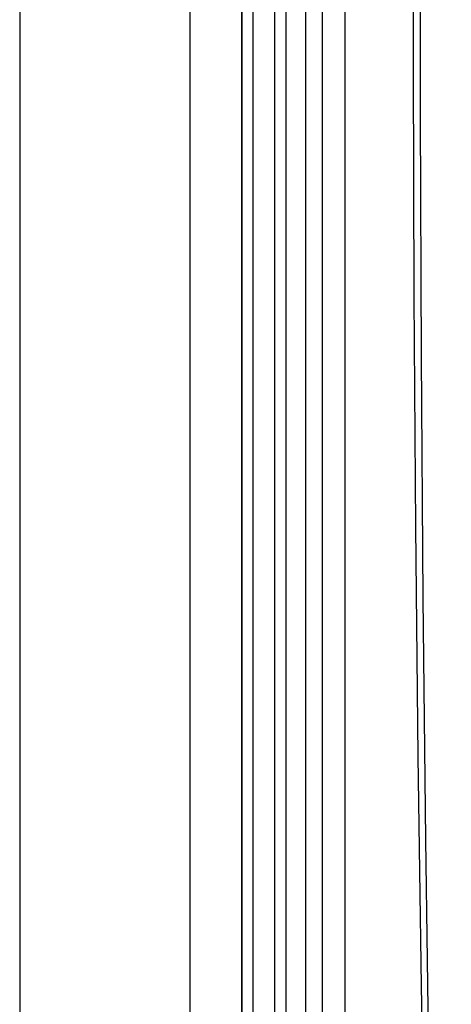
# Model space of a CAD drawing. Header units: millimetres. Extents: x 2845.84 to 2846.96, y 2905.71 to 2908.01.
# Tile 10 of 33: x 2845.85 to 2845.97, y 2906.66 to 2906.95. Entities that reach past the tile are written whole.
import ezdxf

# ---------------------------------------------------------------- set-up
doc = ezdxf.new("R2010")
doc.units = ezdxf.units.MM
doc.layers.add('SANINDUSA', color=3, linetype='Continuous')

msp = doc.modelspace()

# ---------------------------------------------------------------- linework, layer by layer
at = {"layer": 'SANINDUSA', "linetype": 'Continuous'}
for p, q in [((2845.845209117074, 2907.894336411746), (2845.845209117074, 2905.914336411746)), ((2845.894405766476, 2905.915372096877), (2845.894405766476, 2907.893300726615)), ((2845.927700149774, 2905.952696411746), (2845.927700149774, 2907.855976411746)), ((2845.932381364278, 2907.855976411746), (2845.932381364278, 2905.952696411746)), ((2845.93898732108, 2907.855976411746), (2845.93898732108, 2905.952696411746)), ((2845.909297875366, 2905.952376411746), (2845.909297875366, 2907.855476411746)), ((2845.909309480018, 2905.952376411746), (2845.909309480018, 2907.855476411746)), ((2845.91250153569, 2905.952696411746), (2845.91250153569, 2907.855476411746)), ((2845.918741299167, 2905.952696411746), (2845.918741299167, 2907.855476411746)), ((2845.922089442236, 2905.952696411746), (2845.922089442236, 2907.855476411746))]:
    msp.add_line(p, q, dxfattribs=at)
at = {"layer": 'SANINDUSA', "linetype": 'Continuous', "flags": 128}
for points in [[(2845.969657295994, 2906.362889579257), (2845.96769204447, 2906.432409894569), (2845.965972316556, 2906.501946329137), (2845.964498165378, 2906.571496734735), (2845.963269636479, 2906.641058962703), (2845.962286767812, 2906.710630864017), (2845.961549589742, 2906.780210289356), (2845.961058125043, 2906.849795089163), (2845.960812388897, 2906.919383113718), (2845.960812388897, 2906.988972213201), (2845.961058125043, 2907.058560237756), (2845.961549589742, 2907.128145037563), (2845.962286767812, 2907.197724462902), (2845.963269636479, 2907.267296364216), (2845.964498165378, 2907.336858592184), (2845.965972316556, 2907.406408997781), (2845.96769204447, 2907.47594543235), (2845.969657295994, 2907.545465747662)], [(2845.965842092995, 2906.450366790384), (2845.965254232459, 2906.471050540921), (2845.963619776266, 2906.536727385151), (2845.962216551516, 2906.602543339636), (2845.961047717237, 2906.668491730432), (2845.960116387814, 2906.734565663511), (2845.959425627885, 2906.800758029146), (2845.958978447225, 2906.867061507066), (2845.95877777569, 2906.933468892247), (2845.958825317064, 2906.999977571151), (2845.959120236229, 2907.066466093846), (2845.959660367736, 2907.132872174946), (2845.96044343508, 2907.199190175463), (2845.961467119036, 2907.265414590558), (2845.962729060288, 2907.331540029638), (2845.964226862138, 2907.397561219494), (2845.965822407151, 2907.458307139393)]]:
    msp.add_lwpolyline(points, dxfattribs=at)

doc.saveas('drawing.dxf')
